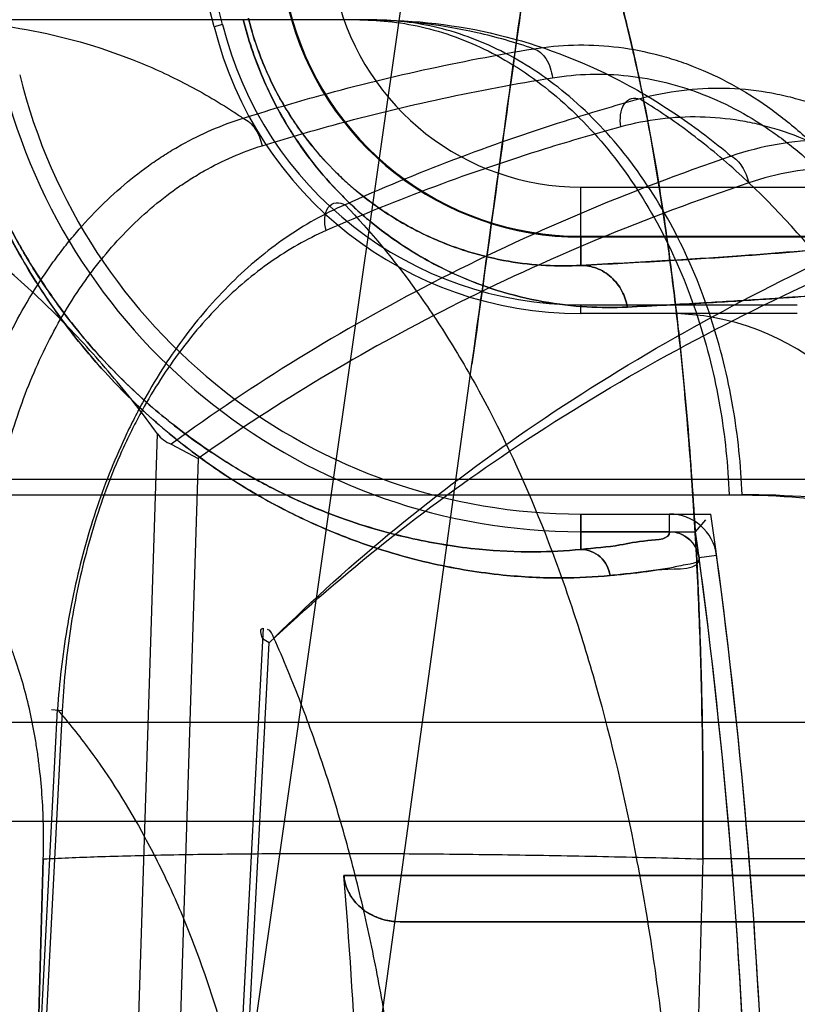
# Model space of a CAD drawing. Header units: millimetres. Extents: x 0 to 297, y 0 to 210.
# Tile 211 of 256: x 56.6211 to 56.691, y 161.2522 to 161.3406. Entities that reach past the tile are written whole.
import ezdxf

# ---------------------------------------------------------------- set-up
doc = ezdxf.new("R2010")
doc.units = ezdxf.units.MM
doc.header["$LTSCALE"] = 16.335
doc.layers.get('0').update_dxf_attribs({"linetype": 'CONTINUOUS'})
for name, color, linetype in [('AXES_REF', 7, 'CONTINUOUS'), ('INTFCLR_1', 7, 'CONTINUOUS'), ('INTFCLR_144815', 7, 'CONTINUOUS'), ('INTFCLR_72935', 7, 'CONTINUOUS')]:
    doc.layers.add(name, color=color, linetype=linetype)

msp = doc.modelspace()

# ---------------------------------------------------------------- linework, layer by layer
at = {"color": 7, "linetype": 'Continuous'}
for radius in [8.7262453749, 8.7255, 8.6696226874]:
    msp.add_circle((57.5376079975, 154.4105885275), radius, dxfattribs=at)
msp.add_arc((57.5376079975, 154.4105885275), 8.64, 278.2771290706, 261.7228709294, dxfattribs=at)
at = {"layer": 'AXES_REF', "color": 9, "linetype": 'Continuous'}
msp.add_circle((57.5376079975, 154.4105885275), 7.9600610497, dxfattribs=at)
at = {"layer": 'INTFCLR_1', "color": 9, "linetype": 'Continuous'}
for p, q in [((56.6715320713, 161.3185468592), (56.6715320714, 161.3255784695)), ((56.6715320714, 161.3255784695), (56.6990528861, 161.3255784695)), ((56.70026268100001, 161.3210805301), (56.6715320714, 161.3210791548)), ((56.6715320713, 161.293034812), (56.6715320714, 161.2962104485)), ((56.67949475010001, 161.2946235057), (56.6794948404, 161.2962104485)), ((56.6837439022, 161.2924921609), (56.6821709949, 161.2922815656)), ((56.65023934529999, 161.2637564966), (56.711808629, 161.2637564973)), ((56.8548563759, 161.2595885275), (56.6553002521, 161.2595885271))]:
    msp.add_line(p, q, dxfattribs=at)
at = {"layer": 'INTFCLR_1', "color": 6, "linetype": 'Continuous'}
for p, q in [((56.6794955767, 161.3142104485), (56.6715320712, 161.3142104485)), ((56.6715320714, 161.2962104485), (56.679494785, 161.2962104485)), ((56.679494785, 161.2946235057), (56.6715320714, 161.2946235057))]:
    msp.add_line(p, q, dxfattribs=at)
at = {"layer": 'INTFCLR_1', "color": 9, "linetype": 'Continuous'}
for centre, radius, start, end in [((56.1693563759, 161.2235885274), 0.5439220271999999, 4.2349584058, 43.6101417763), ((56.6715320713, 161.3481563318), 0.0225778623, 193.931376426, 269.9999999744), ((56.6715320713, 161.3481563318), 0.0270771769, 193.9313763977, 269.9999999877)]:
    msp.add_arc(centre, radius, start, end, dxfattribs=at)
at = {"layer": 'INTFCLR_1', "color": 6, "linetype": 'Continuous'}
for centre, radius, start, end in [((56.1693563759, 161.2235885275), 0.5394259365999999, 10.8985890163, 42.7086480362), ((56.1693563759, 161.2235885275), 0.4834490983, 13.9313763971, 41.1654492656), ((56.6715320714, 161.3481563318), 0.0339458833, 193.9313761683, 269.9999997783), ((56.6715320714, 161.3481563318), 0.0535328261, 193.9313763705, 270.0000000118), ((56.6715320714, 161.3481563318), 0.0519458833, 193.9313779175, 269.9999996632), ((56.6794945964, 161.2919232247), 0.0222872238, 7.6288236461, 89.9974799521), ((56.6794945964, 161.2919232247), 0.0042872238, 7.625926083, 89.99748966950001), ((56.6794945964, 161.2919232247), 0.0027002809, 7.6259335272, 89.996739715), ((56.1693563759, 161.2235885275), 0.5173949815, 356.0073324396, 7.6295171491), ((56.1693563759, 161.2235885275), 0.5189819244, 356.0148208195, 7.6295115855), ((56.1693563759, 161.2235885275), 0.4825576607, 0.5335911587, 4.7748100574)]:
    msp.add_arc(centre, radius, start, end, dxfattribs=at)
at = {"layer": 'INTFCLR_1', "color": 9, "linetype": 'Continuous'}
for points, knots in [([(56.6757176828, 161.3148015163), (56.67450661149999, 161.3147407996), (56.6719811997, 161.314752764), (56.6680517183, 161.315218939), (56.6646322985, 161.3160578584), (56.6617761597, 161.3170641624), (56.6595046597, 161.318050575), (56.6571629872, 161.3192848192), (56.6547601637, 161.3208103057), (56.6523089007, 161.3226834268), (56.6498218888, 161.3249847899), (56.64780305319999, 161.3272857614), (56.6462148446, 161.3294414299), (56.64501413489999, 161.3313054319), (56.6438730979, 161.3333673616), (56.6428267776, 161.3356219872), (56.6419099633, 161.3380567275), (56.64141631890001, 161.3397563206), (56.6411990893, 161.3406320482)], [0, 0, 0, 0, 0.0779033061, 0.1618667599, 0.253680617, 0.3034199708, 0.3562896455, 0.4126322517, 0.4733102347, 0.5389302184, 0.6105590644, 0.6906636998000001, 0.7351564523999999, 0.7824908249, 0.8330084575, 0.8864378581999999, 0.9420335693, 1, 1, 1, 1]), ([(56.6715320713, 161.318546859), (56.67048917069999, 161.3184866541), (56.6683128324, 161.318481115), (56.66492254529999, 161.3188605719), (56.6619679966, 161.3195667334), (56.659498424, 161.3204222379), (56.6575321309, 161.3212642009), (56.6555052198, 161.3223209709), (56.6534231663, 161.3236305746), (56.65129868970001, 161.3252418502), (56.649141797, 161.3272252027), (56.6473912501, 161.3292103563), (56.64601377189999, 161.3310715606), (56.6449726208, 161.332681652), (56.6439828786, 161.3344641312), (56.64307568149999, 161.3364137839), (56.6422811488, 161.3385198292), (56.64185365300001, 161.3399901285), (56.641665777, 161.3407478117)], [0, 0, 0, 0, 0.0776846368, 0.1614602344, 0.2531489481, 0.3029013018, 0.3556901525, 0.4120655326, 0.4727178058, 0.5383906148, 0.6100777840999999, 0.6902787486, 0.7347779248, 0.7821808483, 0.8327613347, 0.8862761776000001, 0.9419483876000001, 1, 1, 1, 1]), ([(56.6741663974, 161.2906853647), (56.672724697, 161.2905446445), (56.6695087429, 161.2903924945), (56.6641800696, 161.2906626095), (56.6578478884, 161.2916932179), (56.6519904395, 161.2934332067), (56.6475902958, 161.2952696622), (56.6448310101, 161.2966191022), (56.64183365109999, 161.2982472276), (56.6379148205, 161.3007409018), (56.6340373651, 161.3037902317), (56.6308588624, 161.3067384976), (56.6283622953, 161.3093506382), (56.6258565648, 161.3123367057), (56.6233714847, 161.3157550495), (56.6209640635, 161.3196553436), (56.6187142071, 161.3240722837), (56.6167466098, 161.3289539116), (56.6157117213, 161.332417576), (56.6152695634, 161.3342000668)], [0, 0, 0, 0, 0.0546088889, 0.1211683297, 0.2007950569, 0.2959181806, 0.3507413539, 0.380380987, 0.4116808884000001, 0.4792976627, 0.5552209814, 0.5972744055, 0.6426583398, 0.6913478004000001, 0.7441210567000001, 0.8018425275, 0.8639600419, 0.9307654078, 1, 1, 1, 1]), ([(56.6715320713, 161.2930348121), (56.67016466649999, 161.2928964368), (56.6671142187, 161.2927370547), (56.662056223, 161.2929775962), (56.6560428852, 161.293939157), (56.6504774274, 161.2955789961), (56.64629490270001, 161.2973151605), (56.64367228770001, 161.2985924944), (56.6408226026, 161.3001340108), (56.6370977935, 161.3024969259), (56.6334104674, 161.3053890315), (56.6303882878, 161.3081864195), (56.6280137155, 161.3106659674), (56.6256307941, 161.3135009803), (56.62326702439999, 161.3167475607), (56.6209774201, 161.3204523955), (56.61883763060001, 161.3246488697), (56.6169667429, 161.329287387), (56.6159828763, 161.3325788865), (56.6155627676, 161.3342727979)], [0, 0, 0, 0, 0.054551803, 0.1210381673, 0.2006278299, 0.2957140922, 0.3505402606, 0.3802099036, 0.4114671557, 0.4791025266, 0.5550208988, 0.5971000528, 0.6424803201, 0.6911977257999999, 0.7439878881, 0.8017400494, 0.8638847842, 0.9307288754, 1, 1, 1, 1]), ([(56.6715320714, 161.3185468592), (56.674062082, 161.3186737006), (56.67875475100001, 161.3189250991), (56.68523633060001, 161.3193349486), (56.6906007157, 161.3197482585), (56.69484012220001, 161.3201566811), (56.69793957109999, 161.3205672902), (56.6996264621, 161.3208816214), (56.70026268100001, 161.3210805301)], [0, 0, 0, 0, 0.2632404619, 0.488345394, 0.6748526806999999, 0.8223794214, 0.9307304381, 1, 1, 1, 1]), ([(56.6715320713, 161.318546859), (56.6720102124, 161.3185439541), (56.6730119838, 161.3183559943), (56.6743364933, 161.3175405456), (56.6753025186, 161.3162933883), (56.6756353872, 161.3152973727), (56.6757176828, 161.3148015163)], [0, 0, 0, 0, 0.236248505, 0.4913452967, 0.7516516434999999, 1, 1, 1, 1]), ([(56.70510801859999, 161.3175105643), (56.7042289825, 161.317120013), (56.7025455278, 161.3168934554), (56.7001453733, 161.3165414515), (56.6978312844, 161.3162939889), (56.69513738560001, 161.3160383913), (56.6918210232, 161.3157696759), (56.6875629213, 161.3154689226), (56.6820936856, 161.3151338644), (56.6780112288, 161.3149165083), (56.6757176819, 161.3148015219)], [0, 0, 0, 0, 0.0976424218, 0.1690009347, 0.2472990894, 0.3335584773, 0.4437851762, 0.5850020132, 0.7668876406, 1, 1, 1, 1]), ([(56.6715320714, 161.293034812), (56.67270718, 161.2931495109), (56.6748870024, 161.2933187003), (56.677042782, 161.2938729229), (56.6795911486, 161.2939314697), (56.679494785, 161.2946235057)], [0, 0, 0, 0, 0.4333569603, 0.7435471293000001, 1, 1, 1, 1]), ([(56.6715320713, 161.2930348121), (56.6721571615, 161.2930328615), (56.67345409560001, 161.2925416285), (56.6740838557, 161.2913115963), (56.6741663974, 161.2906853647)], [0, 0, 0, 0, 0.4973921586, 1, 1, 1, 1]), ([(56.6821709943, 161.2922815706), (56.6822326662, 161.2918211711), (56.68073302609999, 161.2916427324), (56.679498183, 161.2913154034), (56.6777688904, 161.2910888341), (56.6760073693, 161.2908705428), (56.67477929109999, 161.2907451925), (56.6741663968, 161.2906853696)], [0, 0, 0, 0, 0.1692720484, 0.3441949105, 0.5522383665, 0.7755946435, 1, 1, 1, 1])]:
    msp.add_open_spline(points, degree=3, knots=knots, dxfattribs=at)
at = {"layer": 'INTFCLR_1', "color": 6, "linetype": 'Continuous'}
msp.add_open_spline([(56.6553002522, 161.2595885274), (56.65470628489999, 161.2595885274), (56.6535366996, 161.2597708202), (56.6520175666, 161.2605482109), (56.6507447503, 161.2618437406), (56.6502980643, 161.2630535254), (56.65023934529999, 161.2637564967)], degree=3, knots=[0, 0, 0, 0, 0.2492807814, 0.4872369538, 0.7039441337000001, 1, 1, 1, 1], dxfattribs=at)
at = {"layer": 'INTFCLR_144815', "color": 9, "linetype": 'Continuous'}
for p, q in [((56.5741935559, 160.7740740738), (56.73740383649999, 161.9152143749)), ((56.6528387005, 161.3405885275), (55.5902028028, 161.3405885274)), ((56.5799376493, 160.7167535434), (56.6617574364, 161.3096670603)), ((56.6304163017, 161.2075519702), (56.6334836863, 161.3034266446)), ((56.63715944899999, 161.3011941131), (56.6341051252, 161.2055885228)), ((55.4907648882, 161.2993567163), (56.7643059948, 161.2993567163)), ((55.5504987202, 161.2979436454), (56.6860337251, 161.2979436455)), ((56.6429893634, 161.2859637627), (56.6388786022, 161.2075519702)), ((56.63939505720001, 161.2055885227), (56.64354289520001, 161.2846398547)), ((56.62084757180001, 161.2075519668), (56.6245076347, 161.2786410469)), ((56.624928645, 161.2785468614), (56.6239653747, 161.2786344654)), ((56.624928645, 161.2785468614), (56.621168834, 161.2055885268)), ((56.4888147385, 161.2775099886), (56.9555024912, 161.2775099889)), ((56.94650283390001, 161.2685885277), (56.4347749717, 161.2685885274)), ((56.6824945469, 161.2652408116), (56.68166402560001, 161.2351472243)), ((56.7324505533, 161.2652408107), (56.6824945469, 161.2652408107))]:
    msp.add_line(p, q, dxfattribs=at)
at = {"layer": 'INTFCLR_144815', "color": 6, "linetype": 'Continuous'}
for p, q in [((56.63473941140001, 161.302489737), (56.63715944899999, 161.3011941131)), ((56.6223508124, 161.2351472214), (56.6232356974, 161.2652414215)), ((56.6232356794, 161.2652408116), (56.6223508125, 161.235147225))]:
    msp.add_line(p, q, dxfattribs=at)
at = {"layer": 'INTFCLR_144815', "color": 9, "linetype": 'Continuous'}
msp.add_arc((56.6591137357, 161.2955885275), 0.07200000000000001, 89.99999998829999, 176.9999999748, dxfattribs=at)
at = {"layer": 'INTFCLR_144815', "color": 6, "linetype": 'Continuous'}
msp.add_arc((56.6356055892, 161.3049606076), 0.0026182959, 215.8635545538, 250.6818196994, dxfattribs=at)
at = {"layer": 'INTFCLR_144815', "color": 7, "linetype": 'Continuous'}
for points, knots in [([(56.6617574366, 161.3096670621), (56.6634653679, 161.3220437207), (56.6668275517, 161.3464414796), (56.671765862, 161.3823812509), (56.6765036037, 161.4169675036), (56.68108568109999, 161.4505257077), (56.6855564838, 161.4833835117), (56.6899364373, 161.5156985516), (56.694157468, 161.5469744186), (56.6981722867, 161.5768616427), (56.7020000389, 161.6055020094), (56.7056757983, 161.6331622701), (56.7092021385, 161.6598712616), (56.7125101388, 161.685112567), (56.7155448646, 161.7084605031), (56.7182365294, 161.7293574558), (56.72061760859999, 161.7480229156), (56.7226839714, 161.7643877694), (56.72450591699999, 161.7789755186), (56.7261065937, 161.7919388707), (56.727519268, 161.8035209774), (56.7287481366, 161.8137273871), (56.7298413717, 161.8229268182), (56.7308132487, 161.8312203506), (56.73168410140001, 161.8387668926), (56.7324313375, 161.845343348), (56.7331045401, 161.8513629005), (56.7337145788, 161.8569135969), (56.73426234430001, 161.8619942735), (56.7347384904, 161.8664978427), (56.7351673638, 161.8706379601), (56.7355548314, 161.8744638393), (56.7358979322, 161.8779358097), (56.7362015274, 161.881086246), (56.7364727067, 161.8839781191), (56.73671507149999, 161.8866425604), (56.7369321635, 161.8891062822), (56.73712509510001, 161.8913743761), (56.7372963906, 161.8934703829), (56.7374398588, 161.895300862), (56.7375635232, 161.8969488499), (56.7376762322, 161.8985238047), (56.7377783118, 161.9000341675), (56.73786706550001, 161.9014392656), (56.7379392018, 161.9026683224), (56.7380124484, 161.9040203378), (56.7380856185, 161.9055505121), (56.73815216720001, 161.9073180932), (56.7381910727, 161.90893803), (56.7382005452, 161.9104428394), (56.738180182, 161.9117210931), (56.7381163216, 161.9130415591), (56.737988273, 161.9140373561), (56.737779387, 161.9152419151), (56.73740383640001, 161.9152143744)], [0, 0, 0, 0, 0.0613827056, 0.1209989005, 0.1782309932, 0.2328916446, 0.2873999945, 0.3411487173, 0.3931069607, 0.4424512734, 0.4893034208, 0.5350680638, 0.5795406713, 0.6216633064, 0.6601388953, 0.6952138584, 0.7251780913, 0.7525853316, 0.7762526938, 0.7974044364, 0.8167578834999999, 0.8335772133, 0.8479106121, 0.8622726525, 0.8746020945, 0.8852327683, 0.8947906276, 0.9043604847, 0.9126674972, 0.9198966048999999, 0.9266098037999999, 0.9331167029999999, 0.9387892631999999, 0.9437506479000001, 0.9486664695, 0.9530593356, 0.9568950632, 0.9608176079, 0.9642426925, 0.9672270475, 0.9698383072, 0.9723619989, 0.9749845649, 0.9772756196, 0.9792789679, 0.981033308, 0.9839277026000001, 0.9868057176, 0.9897212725, 0.9918956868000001, 0.9941773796, 0.9960744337, 0.9981499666, 1, 1, 1, 1]), ([(56.70290713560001, 161.612275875), (56.70281712, 161.6115997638), (56.70263090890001, 161.6102017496), (56.7023747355, 161.6082791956), (56.7021182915, 161.606355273), (56.7018833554, 161.6045932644), (56.7016339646, 161.6027234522), (56.7013726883, 161.6007651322), (56.70107502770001, 161.5985349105), (56.7007505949, 161.5961050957), (56.7003966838, 161.5934556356), (56.70000054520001, 161.5904914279), (56.6995661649, 161.5872428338), (56.6990869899, 161.5836612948), (56.69855536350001, 161.5796901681), (56.6979604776, 161.5752497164), (56.6972921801, 161.5702652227), (56.6965573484, 161.5647892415), (56.6957311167, 161.5586381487), (56.694810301, 161.5517902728), (56.6937757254, 161.5441055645), (56.69261599, 161.535503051), (56.69132140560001, 161.5259133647), (56.6898762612, 161.5152232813), (56.6882488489, 161.5032034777), (56.6864247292, 161.4897533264), (56.6843959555, 161.4748208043), (56.68214566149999, 161.4582876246), (56.6796427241, 161.4399312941), (56.6768408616, 161.4194228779), (56.6736991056, 161.3964744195), (56.6701494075, 161.3706026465), (56.6661262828, 161.3413501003), (56.6632731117, 161.3206469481), (56.6617574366, 161.3096670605)], [0, 0, 0, 0, 0.0067002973, 0.0138545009, 0.0190528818, 0.0257668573, 0.0313165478, 0.0375834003, 0.0451746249, 0.0534191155, 0.0616642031, 0.0714324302, 0.08279650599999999, 0.09386036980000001, 0.1069287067, 0.1221543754, 0.1378702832, 0.1563313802, 0.176429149, 0.1988374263, 0.2242060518, 0.2525999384, 0.2841075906, 0.3192636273, 0.3585678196, 0.4032599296, 0.4525990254, 0.5066031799, 0.5671689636, 0.6345886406, 0.7099364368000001, 0.7947030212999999, 0.8911176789, 1, 1, 1, 1])]:
    msp.add_open_spline(points, degree=3, knots=knots, dxfattribs=at)
at = {"layer": 'INTFCLR_144815', "color": 6, "linetype": 'Continuous'}
for points, knots in [([(56.6591125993, 161.3675234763), (56.6580608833, 161.3675100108), (56.655958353, 161.3674317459), (56.652677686, 161.3671531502), (56.6491211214, 161.3666687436), (56.6451306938, 161.3658904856), (56.6407277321, 161.3647324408), (56.6360280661, 161.3631341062), (56.6312314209, 161.3610875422), (56.6265035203, 161.3586269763), (56.6219168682, 161.3557820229), (56.61750541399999, 161.3525573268), (56.6132533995, 161.3489298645), (56.6092620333, 161.34497012), (56.6054711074, 161.3406008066), (56.6019800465, 161.3359198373), (56.5987854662, 161.3308942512), (56.5959687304, 161.3256604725), (56.5935144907, 161.320216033), (56.5914308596, 161.3145785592), (56.5897518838, 161.3088925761), (56.5884920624, 161.303375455), (56.5876227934, 161.298280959), (56.5872235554, 161.2950531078), (56.58706647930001, 161.2935379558)], [0, 0, 0, 0, 0.0278776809, 0.0557399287, 0.08723556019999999, 0.1229672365, 0.1634315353, 0.2078104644, 0.2544177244, 0.301516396, 0.3489413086, 0.3973369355, 0.4462084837, 0.4969436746, 0.5462080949, 0.5993974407, 0.6515652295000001, 0.7039026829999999, 0.756797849, 0.809722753, 0.8630778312, 0.9138226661, 0.9596261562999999, 1, 1, 1, 1]), ([(56.6334836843, 161.3034266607), (56.6321720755, 161.305239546), (56.6294251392, 161.3087576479), (56.6249184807, 161.3136937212), (56.61999522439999, 161.3182907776), (56.6146071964, 161.3225468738), (56.6087049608, 161.3264441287), (56.604503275, 161.3287288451), (56.60232630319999, 161.3297981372)], [0, 0, 0, 0, 0.1628298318, 0.3244460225, 0.485909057, 0.652460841, 0.8235038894, 1, 1, 1, 1]), ([(56.64354289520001, 161.2846398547), (56.64333406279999, 161.2847674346), (56.642826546, 161.2848922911), (56.6426928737, 161.28596916), (56.6429893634, 161.2859637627)], [0, 0, 0, 0, 0.4521306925, 1, 1, 1, 1]), ([(56.6564630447, 161.2126538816), (56.656531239, 161.2150095), (56.6565901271, 161.2197110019), (56.6564423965, 161.2267391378), (56.656056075, 161.233705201), (56.6554295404, 161.2405872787), (56.6545612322, 161.2473661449), (56.6534479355, 161.254028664), (56.6520867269, 161.260553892), (56.6504718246, 161.2669327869), (56.6485963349, 161.2731523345), (56.64645035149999, 161.2792037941), (56.644825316, 161.2831364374), (56.64396525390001, 161.2850665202)], [0, 0, 0, 0, 0.09544020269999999, 0.1903798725, 0.2846433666, 0.3779344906, 0.4701898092, 0.5613594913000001, 0.6514315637, 0.7400675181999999, 0.8277651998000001, 0.9144240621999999, 1, 1, 1, 1])]:
    msp.add_open_spline(points, degree=3, knots=knots, dxfattribs=at)
at = {"layer": 'INTFCLR_144815', "color": 9, "linetype": 'Continuous'}
for points, knots in [([(56.6018418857, 161.2993567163), (56.6020158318, 161.3035968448), (56.6029702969, 161.3122297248), (56.6062906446, 161.3249514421), (56.611631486, 161.3370993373), (56.6188761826, 161.3479195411), (56.62768627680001, 161.3567414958), (56.6375425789, 161.3630935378), (56.6478145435, 161.3667887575), (56.654781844, 161.3675885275), (56.658124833, 161.3675885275)], [0, 0, 0, 0, 0.1308834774, 0.2668605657, 0.4040067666, 0.5382363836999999, 0.666176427, 0.7858622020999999, 0.8968959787, 1, 1, 1, 1]), ([(56.658124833, 161.3675885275), (56.6597625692, 161.3675885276), (56.6635426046, 161.3661844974), (56.6664760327, 161.3627128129), (56.66838365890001, 161.3597561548), (56.6698498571, 161.3571293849), (56.67159825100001, 161.3532982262), (56.6735104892, 161.3480146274), (56.67495403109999, 161.3430452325), (56.6760543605, 161.3386247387), (56.6771632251, 161.3336451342), (56.6784228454, 161.3268964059), (56.6794707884, 161.3197813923), (56.6802152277, 161.3136761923), (56.6809092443, 161.3070987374), (56.6816133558, 161.2985150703), (56.6820906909, 161.2897017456), (56.6823454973, 161.2823886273), (56.6825123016, 161.2748079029), (56.6825297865, 161.2690768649), (56.6824945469, 161.2652408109)], [0, 0, 0, 0, 0.0447683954, 0.1032005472, 0.1213211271, 0.1410891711, 0.1853432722, 0.2362765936, 0.2945595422, 0.3267150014, 0.3607913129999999, 0.4340002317, 0.5143214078, 0.5573399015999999, 0.6021191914, 0.6951105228, 0.7927308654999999, 0.8433596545, 0.8951349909, 1, 1, 1, 1]), ([(56.6824945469, 161.2652408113), (56.6825447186, 161.2707076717), (56.68247833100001, 161.2788351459), (56.6821413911, 161.2882658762), (56.6818778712, 161.29352536), (56.6814289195, 161.3010117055), (56.68071832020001, 161.3094473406), (56.6797392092, 161.3176506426), (56.6791313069, 161.3220400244), (56.6782260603, 161.3280021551), (56.677017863, 161.3345588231), (56.6755285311, 161.3407981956), (56.6746640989, 161.3440022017), (56.6734469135, 161.3481638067), (56.6715565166, 161.353597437), (56.6689720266, 161.3589280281), (56.6667544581, 161.3622432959), (56.6647372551, 161.3646448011), (56.6625127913, 161.366453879), (56.6603476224, 161.3673005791), (56.6594348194, 161.3674810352), (56.6591126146, 161.3675235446)], [0, 0, 0, 0, 0.1506996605, 0.2239767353, 0.2601115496, 0.2958554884, 0.4307081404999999, 0.4933728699, 0.5235648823, 0.5528510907, 0.6596044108, 0.7071994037, 0.7296342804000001, 0.7510727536, 0.8267184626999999, 0.8879818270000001, 0.9137337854, 0.9364231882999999, 0.9744262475, 0.9910414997, 1, 1, 1, 1]), ([(56.61184439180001, 161.3405885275), (56.6151531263, 161.3405885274), (56.6217708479, 161.34003565), (56.62979970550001, 161.3377754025), (56.6351238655, 161.3353622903), (56.6381249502, 161.3337185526), (56.6398960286, 161.3326279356), (56.6409107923, 161.3319533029), (56.6411943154, 161.3317608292)], [0, 0, 0, 0, 0.3192726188, 0.6368806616, 0.7993954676, 0.8824224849, 0.9669332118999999, 1, 1, 1, 1]), ([(56.6516913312, 161.3405885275), (56.6526606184, 161.3405885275), (56.65463807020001, 161.3404704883), (56.6586923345, 161.3397365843), (56.6638570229, 161.3377623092), (56.6696647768, 161.3337793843), (56.6748497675, 161.3282605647), (56.6791085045, 161.3215016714), (56.6822475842, 161.3139183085), (56.684199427, 161.3059774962), (56.6847603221, 161.300592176), (56.68486278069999, 161.2979436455)], [0, 0, 0, 0, 0.0489996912, 0.09985824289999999, 0.2078673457, 0.3255494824, 0.4528998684, 0.5879993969, 0.7272116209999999, 0.8660105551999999, 1, 1, 1, 1]), ([(56.6672808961, 161.3379980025), (56.6656220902, 161.3385705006), (56.660530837, 161.3400183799), (56.6552207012, 161.3405885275), (56.6516913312, 161.3405885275)], [0, 0, 0, 0, 0.3320886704, 1, 1, 1, 1]), ([(56.68603372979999, 161.2979436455), (56.68593119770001, 161.3005921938), (56.6853698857, 161.3059776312), (56.6834165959, 161.3139185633), (56.6802751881, 161.3215020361), (56.6760132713, 161.3282609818), (56.67082455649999, 161.3337797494), (56.6650124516, 161.3377625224), (56.65984498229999, 161.3397366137), (56.6562606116, 161.3403848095), (56.6542902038, 161.3405598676), (56.65331955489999, 161.3405885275), (56.6528387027, 161.3405885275)], [0, 0, 0, 0, 0.1339492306, 0.2727111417, 0.4118952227, 0.5469808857, 0.6743350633, 0.7920383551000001, 0.9000813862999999, 0.9509592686, 0.9756993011, 1, 1, 1, 1]), ([(56.6528387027, 161.3405885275), (56.6566155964, 161.3405885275), (56.6642924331, 161.3397061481), (56.6724719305, 161.3365979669), (56.6776348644, 161.3337115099), (56.6810665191, 161.33152199), (56.6835026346, 161.3296651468), (56.6850481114, 161.3283619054)], [0, 0, 0, 0, 0.3224796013, 0.6526157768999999, 0.7390842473, 0.8273898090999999, 1, 1, 1, 1]), ([(56.6411943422, 161.3317607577), (56.6433118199, 161.3324323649), (56.6518872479, 161.3349798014), (56.6606470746, 161.3369032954), (56.6672808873, 161.3379978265)], [0, 0, 0, 0, 0.2483454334, 1, 1, 1, 1]), ([(56.6672808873, 161.3379978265), (56.66774189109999, 161.3378894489), (56.668370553, 161.3372791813), (56.6688150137, 161.3363006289), (56.66894709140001, 161.3356981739), (56.66897979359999, 161.3353967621)], [0, 0, 0, 0, 0.4376106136, 0.7198416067, 1, 1, 1, 1]), ([(56.6672808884, 161.3379978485), (56.66966039, 161.3383829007), (56.6733443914, 161.3384770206), (56.6775324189, 161.3377252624), (56.6798975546, 161.3370567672), (56.6834499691, 161.3357976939), (56.6868319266, 161.3339434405), (56.6899137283, 161.3316303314), (56.6919594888, 161.3299076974), (56.6943746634, 161.3275091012), (56.696556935, 161.3248419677), (56.6981766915, 161.3225419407), (56.7005122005, 161.3188644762), (56.7024320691, 161.314874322), (56.7039319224, 161.3106968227), (56.7048396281, 161.3077910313), (56.7061261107, 161.3025606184), (56.7066868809, 161.2979487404), (56.706823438, 161.2948618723)], [0, 0, 0, 0, 0.1098685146, 0.1653265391, 0.1935295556, 0.2218009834, 0.3370645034, 0.3670847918, 0.397439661, 0.4588941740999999, 0.5219269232, 0.5542432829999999, 0.5870709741, 0.7204576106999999, 0.7546908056, 0.7893863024, 0.8591629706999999, 1, 1, 1, 1]), ([(56.6428932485, 161.3292844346), (56.6450111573, 161.3299427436), (56.6535910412, 161.3324404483), (56.66234858, 161.3343245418), (56.66897979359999, 161.3353967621)], [0, 0, 0, 0, 0.2482161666, 1, 1, 1, 1]), ([(56.66897979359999, 161.3353967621), (56.6712190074, 161.3357587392), (56.6746869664, 161.3358455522), (56.67862990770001, 161.335137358), (56.6808585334, 161.3345073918), (56.6842091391, 161.3333215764), (56.6873998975, 161.3315747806), (56.6903113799, 161.3293979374), (56.6922455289, 161.3277758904), (56.6945304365, 161.3255171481), (56.6965985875, 161.3230063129), (56.69813503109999, 161.3208404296), (56.7003526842, 161.3173775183), (56.7021832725, 161.3136206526), (56.7036200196, 161.309685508), (56.7044925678, 161.3069488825), (56.70573647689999, 161.3020230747), (56.7062966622, 161.2976776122), (56.7064478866, 161.2947676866)], [0, 0, 0, 0, 0.1096189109, 0.1650089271, 0.1931906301, 0.2214485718, 0.3367240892, 0.3667609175, 0.3971372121, 0.4586431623, 0.5217283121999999, 0.5540726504, 0.5869294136, 0.7204219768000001, 0.7546742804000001, 0.7893855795, 0.8591827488, 1, 1, 1, 1]), ([(56.718014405, 161.2904578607), (56.7179502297, 161.2936902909), (56.7174774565, 161.2985226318), (56.7162396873, 161.304013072), (56.7153431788, 161.3070601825), (56.71384535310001, 161.3114287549), (56.7118847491, 161.3155940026), (56.7094587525, 161.3194088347), (56.7077697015, 161.3217838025), (56.70548097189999, 161.3245181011), (56.7029343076, 161.3269411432), (56.7007724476, 161.3286537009), (56.6975043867, 161.3309287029), (56.6938994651, 161.3326680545), (56.6901380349, 161.3337179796), (56.68762429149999, 161.3342296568), (56.6831594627, 161.3346494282), (56.6792936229, 161.3341610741), (56.6768288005, 161.3334944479)], [0, 0, 0, 0, 0.1415064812, 0.2113104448, 0.2461202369, 0.280468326, 0.4134509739, 0.4460433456, 0.4782975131, 0.5409537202, 0.6017877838, 0.6317837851, 0.6615815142, 0.7760743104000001, 0.8042398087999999, 0.8324475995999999, 0.8882424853, 1, 1, 1, 1]), ([(56.67682879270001, 161.3334944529), (56.674552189, 161.3328640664), (56.6655562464, 161.3301932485), (56.6567571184, 161.3268556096), (56.6503475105, 161.3239897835)], [0, 0, 0, 0, 0.2517502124, 1, 1, 1, 1]), ([(56.6751298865, 161.3309834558), (56.67507478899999, 161.3313425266), (56.67505700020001, 161.3320551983), (56.67533587, 161.3330223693), (56.6760411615, 161.3336338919), (56.6766027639, 161.3335796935), (56.67682879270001, 161.3334944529)], [0, 0, 0, 0, 0.2980497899, 0.5782504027, 0.8018042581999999, 1, 1, 1, 1]), ([(56.7258579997, 161.2126538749), (56.7256194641, 161.2164185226), (56.7251638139, 161.2220401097), (56.7243589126, 161.2294710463), (56.72344379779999, 161.2366921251), (56.7220887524, 161.2454619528), (56.72011370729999, 161.2556619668), (56.7181755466, 161.2638869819), (56.7166622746, 161.269481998), (56.7157631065, 161.2725949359), (56.7144155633, 161.2770660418), (56.7122797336, 161.2834822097), (56.7091150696, 161.2915983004), (56.7062323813, 161.2979378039), (56.704087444, 161.3021317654), (56.7028460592, 161.3044213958), (56.7010161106, 161.3076687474), (56.69819159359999, 161.3122362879), (56.6929673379, 161.3194561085), (56.6879048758, 161.3249820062), (56.6832528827, 161.3289700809), (56.6804127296, 161.3311768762), (56.6782406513, 161.3326379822), (56.67682885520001, 161.3334944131)], [0, 0, 0, 0, 0.0839822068, 0.1255314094, 0.166399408, 0.2460266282, 0.3230456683, 0.3976498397, 0.43409919, 0.4520761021, 0.4697861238, 0.5380636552, 0.6025619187, 0.6636457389, 0.6930137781, 0.7074212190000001, 0.7216279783, 0.7760004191, 0.8268564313, 0.9199491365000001, 0.9418203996, 0.9632373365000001, 1, 1, 1, 1]), ([(56.6141694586, 161.2879979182), (56.61427895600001, 161.2904721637), (56.6147639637, 161.2953823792), (56.6160596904, 161.3014004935), (56.6175160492, 161.3060407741), (56.6192223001, 161.3104682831), (56.6213287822, 161.3146547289), (56.6235342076, 161.3180435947), (56.6248819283, 161.3198709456), (56.6269354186, 161.3224345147), (56.6295906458, 161.3251429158), (56.63254974, 161.3274275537), (56.634294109, 161.3285830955), (56.6369215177, 161.3301430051), (56.6392679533, 161.3311649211), (56.6411943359, 161.3317607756)], [0, 0, 0, 0, 0.136064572, 0.2704402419, 0.3373865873, 0.4030840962, 0.530994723, 0.593873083, 0.625029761, 0.6556978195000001, 0.774325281, 0.8321207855, 0.8608246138, 0.8892201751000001, 1, 1, 1, 1]), ([(56.6411943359, 161.3317607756), (56.6416278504, 161.3315843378), (56.64219741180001, 161.3310110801), (56.6426752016, 161.3301011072), (56.6428392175, 161.3295571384), (56.6428932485, 161.3292844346)], [0, 0, 0, 0, 0.4541483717, 0.7302487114, 1, 1, 1, 1]), ([(56.7141986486, 161.2903636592), (56.7141068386, 161.2934196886), (56.7136177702, 161.2979848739), (56.7124074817, 161.3031683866), (56.7115389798, 161.306044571), (56.710096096, 161.3101679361), (56.708220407, 161.3140970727), (56.7059120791, 161.3176966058), (56.7043071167, 161.3199367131), (56.70213571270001, 161.3225148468), (56.6997246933, 161.3248005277), (56.697679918, 161.3264157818), (56.6945930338, 161.3285591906), (56.6911929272, 161.3302005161), (56.68764620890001, 161.3311912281), (56.6852794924, 161.3316740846), (56.6810808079, 161.3320707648), (56.6774456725, 161.3316117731), (56.6751298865, 161.3309834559)], [0, 0, 0, 0, 0.1417199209, 0.211646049, 0.2465180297, 0.2809284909, 0.4141483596, 0.4467938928, 0.4790964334, 0.5418307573, 0.6027188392, 0.6327299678, 0.6625316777, 0.7769212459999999, 0.8050295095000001, 0.8331654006, 0.8887756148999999, 1, 1, 1, 1]), ([(56.6751298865, 161.3309834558), (56.6728537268, 161.3303657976), (56.66386387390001, 161.3277502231), (56.6550633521, 161.3244796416), (56.6486486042, 161.3216688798)], [0, 0, 0, 0, 0.2519199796, 1, 1, 1, 1]), ([(56.6179383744, 161.2879037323), (56.6180079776, 161.2902475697), (56.6183983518, 161.2948964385), (56.6195457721, 161.3005991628), (56.6208638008, 161.304992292), (56.6224200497, 161.3091776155), (56.6243593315, 161.3131346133), (56.62640191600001, 161.3163379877), (56.6276527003, 161.3180639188), (56.6295594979, 161.3204842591), (56.6320336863, 161.323040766), (56.6347977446, 161.3251972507), (56.6364287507, 161.3262874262), (56.6388874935, 161.3277597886), (56.6410868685, 161.328723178), (56.6428932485, 161.3292844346)], [0, 0, 0, 0, 0.1369216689, 0.2717695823, 0.338828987, 0.4045662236, 0.532378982, 0.5951349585, 0.6262153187, 0.6568011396, 0.775053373, 0.8326460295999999, 0.861249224, 0.8895477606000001, 1, 1, 1, 1]), ([(56.7307741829, 161.2830826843), (56.73064270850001, 161.2865034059), (56.7300618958, 161.2916176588), (56.7286749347, 161.2974284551), (56.7276810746, 161.3006696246), (56.7260198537, 161.3053492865), (56.7235118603, 161.3105400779), (56.7198591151, 161.3158667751), (56.7167980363, 161.3194449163), (56.7134268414, 161.322573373), (56.7103693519, 161.3247821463), (56.7078021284, 161.3262746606), (56.7051967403, 161.327557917), (56.7018284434, 161.3288042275), (56.6983309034, 161.3295419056), (56.6955070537, 161.329807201), (56.6926860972, 161.3298577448), (56.68915455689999, 161.3295140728), (56.6864003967, 161.3288136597), (56.6850481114, 161.3283619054)], [0, 0, 0, 0, 0.1377789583, 0.206061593, 0.2402336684, 0.2741707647, 0.4059257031, 0.4705534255, 0.5337519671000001, 0.5950390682, 0.6552457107, 0.6851158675, 0.7144741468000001, 0.7720589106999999, 0.8291580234, 0.8577649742, 0.886116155, 0.9426164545, 1, 1, 1, 1]), ([(56.6850481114, 161.3283619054), (56.6758505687, 161.3252142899), (56.6583555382, 161.3178447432), (56.6421425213, 161.3079350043), (56.6347394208, 161.3024897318)], [0, 0, 0, 0, 0.514044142, 1, 1, 1, 1]), ([(56.6850481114, 161.3283619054), (56.6854459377, 161.3281568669), (56.6859574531, 161.3275955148), (56.6864089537, 161.3267251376), (56.6865756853, 161.3262118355), (56.68663487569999, 161.3259535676)], [0, 0, 0, 0, 0.4552778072, 0.7304648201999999, 1, 1, 1, 1]), ([(56.7301991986, 161.2829884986), (56.7300262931, 161.2862439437), (56.7294122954, 161.291105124), (56.72803477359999, 161.2966234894), (56.7270606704, 161.2996992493), (56.725442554, 161.3041367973), (56.7230264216, 161.3090557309), (56.7195329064, 161.3141035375), (56.7166148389, 161.3174911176), (56.7134117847, 161.3204538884), (56.7105118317, 161.3225459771), (56.7080798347, 161.3239592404), (56.7056161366, 161.3251747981), (56.7024349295, 161.3263561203), (56.6991335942, 161.3270558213), (56.69647118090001, 161.3273099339), (56.6938154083, 161.3273603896), (56.6904935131, 161.3270412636), (56.6879047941, 161.3263796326), (56.68663487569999, 161.3259535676)], [0, 0, 0, 0, 0.1383967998, 0.2069534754, 0.2412534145, 0.2753102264, 0.4074740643, 0.4722508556, 0.535550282, 0.5968850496, 0.6570763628, 0.6869117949, 0.7162142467, 0.7736285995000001, 0.8304669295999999, 0.8589069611, 0.8870712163, 0.9431353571, 1, 1, 1, 1]), ([(56.6866348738, 161.3259535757), (56.6774464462, 161.3228705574), (56.6602857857, 161.3157952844), (56.6443329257, 161.3062900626), (56.637159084, 161.3011943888)], [0, 0, 0, 0, 0.5241312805, 1, 1, 1, 1]), ([(56.65034751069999, 161.323989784), (56.6484836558, 161.3231829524), (56.6457836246, 161.3216601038), (56.6424798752, 161.3191489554), (56.6400987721, 161.3169864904), (56.6378604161, 161.3145861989), (56.6350595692, 161.3110770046), (56.6329239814, 161.3077048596), (56.6313185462, 161.3046482), (56.6302920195, 161.3025334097), (56.6286509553, 161.2987151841), (56.627146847, 161.2941639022), (56.6260056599, 161.289481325), (56.6250960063, 161.2847019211), (56.6246757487, 161.2810698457), (56.62450763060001, 161.2786410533)], [0, 0, 0, 0, 0.111371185, 0.1685828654, 0.2273923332, 0.2875095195, 0.3483614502, 0.4734187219, 0.5055197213, 0.537687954, 0.6022990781, 0.7333000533, 0.7998957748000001, 0.8664964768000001, 1, 1, 1, 1]), ([(56.6486486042, 161.3216688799), (56.6485562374, 161.3220310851), (56.64847071, 161.3227417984), (56.6486968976, 161.3237655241), (56.6495375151, 161.3242973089), (56.65010618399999, 161.3241168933), (56.65034751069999, 161.323989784)], [0, 0, 0, 0, 0.2971803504, 0.5669531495, 0.7831511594, 1, 1, 1, 1]), ([(56.65034751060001, 161.3239897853), (56.6526665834, 161.3215796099), (56.6559784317, 161.3175410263), (56.6594377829, 161.3123449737), (56.6614422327, 161.3089825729), (56.66452985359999, 161.3033921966), (56.6677036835, 161.2963700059), (56.6703873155, 161.288953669), (56.67185622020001, 161.2843742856), (56.6740340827, 161.2769834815), (56.676126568, 161.2679532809), (56.6777163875, 161.2586560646), (56.6785122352, 161.2530619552), (56.6795931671, 161.2443135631), (56.6806434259, 161.2308347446), (56.6807969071, 161.2187726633), (56.6806843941, 161.2126538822)], [0, 0, 0, 0, 0.0850352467, 0.1321993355, 0.1586374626, 0.184533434, 0.2945491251, 0.3540148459, 0.3850058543, 0.4168022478, 0.5498956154, 0.6203095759, 0.6565717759, 0.6935412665, 0.8444107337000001, 1, 1, 1, 1]), ([(56.6486486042, 161.3216688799), (56.6469048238, 161.3209048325), (56.6443804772, 161.3194632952), (56.6413017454, 161.3170831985), (56.6390862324, 161.3150336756), (56.63700655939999, 161.3127594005), (56.6344106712, 161.3094294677), (56.6324438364, 161.3062286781), (56.6309719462, 161.3033288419), (56.6300311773, 161.3013198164), (56.6285335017, 161.2976868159), (56.6271818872, 161.2933547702), (56.6261738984, 161.2888969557), (56.62538548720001, 161.284333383), (56.6250493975, 161.2808658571), (56.6249286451, 161.2785468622)], [0, 0, 0, 0, 0.1105823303, 0.1674153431, 0.2258611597, 0.2856450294, 0.3462207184, 0.4709151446, 0.5029696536, 0.5351116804, 0.5997423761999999, 0.7310957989, 0.7980420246, 0.8651201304, 1, 1, 1, 1]), ([(56.64396525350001, 161.2850665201), (56.6509417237, 161.2919675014), (56.6667550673, 161.3048371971), (56.6844888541, 161.3148411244), (56.6939527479, 161.319275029)], [0, 0, 0, 0, 0.4842558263, 1, 1, 1, 1]), ([(56.643542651, 161.2846400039), (56.65021727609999, 161.290969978), (56.665676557, 161.3031850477), (56.682913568, 161.3127104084), (56.6923659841, 161.3170484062)], [0, 0, 0, 0, 0.4693497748, 1, 1, 1, 1]), ([(56.6232356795, 161.2652408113), (56.62328906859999, 161.2670625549), (56.62324385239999, 161.2697792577), (56.6229615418, 161.2729192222), (56.6227370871, 161.2746708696), (56.62234960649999, 161.2771822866), (56.6217278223, 161.2800114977), (56.620881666, 161.2827215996), (56.62035301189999, 161.2841790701), (56.6195475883, 161.28620158), (56.6184653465, 161.2884146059), (56.6171849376, 161.2904456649), (56.61643136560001, 161.2915030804), (56.6153195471, 161.2929447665), (56.6135349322, 161.2948540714), (56.6112763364, 161.2965616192), (56.6094000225, 161.2976105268), (56.6075210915, 161.2984441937), (56.605559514, 161.2990062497), (56.6025529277, 161.2994415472), (56.5994355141, 161.2993276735), (56.5958413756, 161.2984711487), (56.5935593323, 161.2975613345), (56.5920487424, 161.2968131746), (56.5910182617, 161.2962600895), (56.5893103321, 161.2952344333), (56.5879303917, 161.2942333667), (56.5870661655, 161.2935377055)], [0, 0, 0, 0, 0.0896826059, 0.1334362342, 0.1550871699, 0.1765701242, 0.2584800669, 0.2972781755, 0.316210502, 0.3347560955, 0.4044043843, 0.4369852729, 0.4528107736, 0.4682811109, 0.5265679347, 0.5807910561, 0.6068375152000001, 0.632205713, 0.6818280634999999, 0.7065759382, 0.7815920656, 0.8333692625, 0.8878697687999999, 0.9020199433, 0.9163181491, 0.9454073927, 1, 1, 1, 1]), ([(56.68486278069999, 161.2979436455), (56.6886201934, 161.2979436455), (56.6942207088, 161.2975747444), (56.7015260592, 161.2962850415), (56.7050734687, 161.2953807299), (56.7068234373, 161.2948618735)], [0, 0, 0, 0, 0.5068140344, 0.7538009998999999, 1, 1, 1, 1]), ([(56.7307741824, 161.2830826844), (56.7292198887, 161.2843016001), (56.7258736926, 161.2867044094), (56.720683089, 161.289762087), (56.7161213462, 161.2919248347), (56.71249354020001, 161.2933689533), (56.7068533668, 161.2953347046), (56.69805446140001, 161.2973800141), (56.6900523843, 161.2979436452), (56.68603372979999, 161.2979436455)], [0, 0, 0, 0, 0.1234078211, 0.2570125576, 0.3758298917, 0.4384281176, 0.5008929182, 0.748925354, 1, 1, 1, 1]), ([(56.6245076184, 161.278641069), (56.6250117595, 161.2780553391), (56.62598177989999, 161.2768824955), (56.6287977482, 161.2732096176), (56.6317357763, 161.2685399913), (56.6342418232, 161.2635372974), (56.63560049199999, 161.2604742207), (56.6375925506, 161.2555825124), (56.6395215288, 161.2495624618), (56.6409859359, 161.2433303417), (56.6417140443, 161.2395956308), (56.6426966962, 161.2337764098), (56.64364539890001, 161.224789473), (56.6437624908, 161.216732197), (56.6436455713, 161.2126538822)], [0, 0, 0, 0, 0.0330260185, 0.0650214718, 0.1977633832, 0.2678561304, 0.3040333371, 0.3409350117, 0.4935538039, 0.5734544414, 0.6144424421, 0.6561400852, 0.8256420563, 1, 1, 1, 1]), ([(56.6232356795, 161.2652408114), (56.6249722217, 161.2653249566), (56.628742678, 161.2654697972), (56.6348152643, 161.2656186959), (56.6416754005, 161.2657100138), (56.64919554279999, 161.2657395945), (56.65721511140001, 161.2657059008), (56.6655515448, 161.2656102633), (56.6740137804, 161.2654566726), (56.6796750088, 161.2653183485), (56.6824945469, 161.2652408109)], [0, 0, 0, 0, 0.08799942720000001, 0.1909748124, 0.3074539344, 0.4352544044, 0.5716103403, 0.7133695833, 0.8572331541, 1, 1, 1, 1])]:
    msp.add_open_spline(points, degree=3, knots=knots, dxfattribs=at)
at = {"layer": 'INTFCLR_144815', "color": 6, "linetype": 'Continuous'}
msp.add_open_spline([(56.64396525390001, 161.2850665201), (56.6438364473, 161.2853555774), (56.643713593, 161.285821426), (56.643397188, 161.2858271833)], degree=3, dxfattribs=at)
at = {"layer": 'INTFCLR_72935', "color": 9, "linetype": 'Continuous'}
for p, q in [((56.6393489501, 161.3401731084), (56.6385847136, 161.3399835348)), ((56.6715320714, 161.3211563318), (56.6715320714, 161.3185468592)), ((56.6715320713, 161.3142104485), (56.6715320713, 161.3149978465)), ((56.6715320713, 161.2962104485), (56.6715320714, 161.2930348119)), ((56.7118086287, 161.2637565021), (56.650239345, 161.2637565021)), ((56.6553002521, 161.2595885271), (56.8548997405, 161.2595885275))]:
    msp.add_line(p, q, dxfattribs=at)
at = {"layer": 'INTFCLR_72935', "color": 6, "linetype": 'Continuous'}
for p, q in [((56.6715320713, 161.3211563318), (56.7004891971, 161.3211570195)), ((56.6715320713, 161.3149978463), (56.6909910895, 161.3149978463)), ((56.6909910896, 161.3142104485), (56.6715320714, 161.3142104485)), ((56.671532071, 161.296210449), (56.68323213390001, 161.296210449)), ((56.6818518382, 161.2946235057), (56.6827726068, 161.2956814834)), ((56.6715320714, 161.2946235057), (56.6818518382, 161.2946235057))]:
    msp.add_line(p, q, dxfattribs=at)
at = {"layer": 'INTFCLR_72935', "color": 9, "linetype": 'Continuous'}
msp.add_arc((56.1693563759, 161.2235885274), 0.5439220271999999, 4.234958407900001, 43.61014177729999, dxfattribs=at)
at = {"layer": 'INTFCLR_72935', "color": 6, "linetype": 'Continuous'}
for centre, radius, start, end in [((56.1693563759, 161.2235885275), 0.5394259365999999, 10.4206371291, 43.1528997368), ((56.1693563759, 161.2235885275), 0.4842364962, 13.9313763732, 41.16544926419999), ((56.1693563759, 161.2235885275), 0.4834490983, 13.9313765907, 41.1654491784), ((56.6715320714, 161.3481563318), 0.027, 193.9313766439, 269.9999999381), ((56.6715320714, 161.3481563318), 0.0339458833, 193.9313734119, 269.9999994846), ((56.6715320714, 161.3481563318), 0.0331584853, 193.9313765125, 269.9999999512), ((56.6715320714, 161.3481563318), 0.0535328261, 193.9313763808, 270.000000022), ((56.6715320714, 161.3481563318), 0.0519458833, 193.9313779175, 269.9999996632), ((56.1693563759, 161.2235885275), 0.5189819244, 356.0148208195, 8.0438827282), ((56.1693563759, 161.2235885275), 0.5173949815, 356.013443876, 7.891264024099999), ((56.1693563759, 161.2235885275), 0.4825576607, 0.5336423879, 4.7748100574)]:
    msp.add_arc(centre, radius, start, end, dxfattribs=at)
at = {"layer": 'INTFCLR_72935', "color": 9, "linetype": 'Continuous'}
for points, knots in [([(56.6411990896, 161.340632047), (56.6414144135, 161.3397640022), (56.6419065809, 161.3380661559), (56.64282202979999, 161.3356329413), (56.6438684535, 161.3333768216), (56.64500737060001, 161.3313169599), (56.6462029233, 161.3294589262), (56.6477934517, 161.327297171), (56.6494619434, 161.3253938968), (56.6511752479, 161.3237319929), (56.6527913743, 161.3223132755), (56.6554854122, 161.3202592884), (56.6586642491, 161.3184142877), (56.6617936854, 161.3170567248), (56.66464521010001, 161.3160546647), (56.6680585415, 161.3152178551), (56.671983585, 161.314752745), (56.6745071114, 161.3147408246), (56.6757176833, 161.3148015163)], [0, 0, 0, 0, 0.0574620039, 0.1134387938, 0.166877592, 0.2171065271, 0.2645507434, 0.3087290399, 0.3894613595, 0.4267760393, 0.4620386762, 0.5275743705, 0.6441857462, 0.6969909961, 0.7465939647, 0.8382414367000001, 0.9221232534, 1, 1, 1, 1]), ([(56.641665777, 161.3407478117), (56.6418520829, 161.3399967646), (56.6422783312, 161.3385279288), (56.64307149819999, 161.3364233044), (56.6439788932, 161.3344723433), (56.6449666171, 161.3326917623), (56.646003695, 161.3310863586), (56.6473831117, 161.3292197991), (56.64883021, 161.3275776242), (56.6503159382, 161.3261451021), (56.651717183, 161.3249231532), (56.6540519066, 161.3231566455), (56.65680472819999, 161.3215744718), (56.659513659, 161.3204161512), (56.6619791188, 161.3195639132), (56.6649284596, 161.3188597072), (56.66831490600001, 161.3184811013), (56.6704896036, 161.3184866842), (56.6715320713, 161.318546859)], [0, 0, 0, 0, 0.05754868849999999, 0.1136049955, 0.1671124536, 0.2174228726, 0.2649197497, 0.3091465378, 0.3899516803, 0.4273016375, 0.4625873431, 0.5281651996, 0.6447842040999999, 0.6975091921, 0.7471243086, 0.8386489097, 0.9223420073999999, 1, 1, 1, 1]), ([(56.61526956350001, 161.3342000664), (56.6157155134, 161.3324022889), (56.6167516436, 161.3289395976), (56.6187252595, 161.3240484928), (56.6209726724, 161.3196393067), (56.6233915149, 161.3157247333), (56.6258786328, 161.3123083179), (56.6290857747, 161.3084918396), (56.6323743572, 161.3052425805), (56.6356889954, 161.3024911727), (56.6387519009, 161.3002097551), (56.6424658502, 161.2978426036), (56.64680383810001, 161.2955985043), (56.6519835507, 161.2934348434), (56.6578554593, 161.2916909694), (56.6641924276, 161.2906613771), (56.6695164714, 161.2903927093), (56.6727272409, 161.2905448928), (56.6741663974, 161.2906853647)], [0, 0, 0, 0, 0.06983020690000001, 0.1360165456, 0.1985856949, 0.2561722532, 0.3093207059, 0.3577512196, 0.4440024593, 0.4831205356, 0.5200948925, 0.5879287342, 0.6488908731, 0.7039975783, 0.7993757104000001, 0.8790225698, 0.9454860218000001, 1, 1, 1, 1]), ([(56.6155627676, 161.3342727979), (56.6159865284, 161.3325643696), (56.6169714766, 161.3292738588), (56.61884806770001, 161.3246265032), (56.6209853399, 161.3204376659), (56.6232858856, 161.3167191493), (56.6256513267, 161.3134745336), (56.6287015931, 161.3098509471), (56.6318290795, 161.3067670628), (56.6349811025, 161.3041568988), (56.6378938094, 161.3019933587), (56.6414245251, 161.2997501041), (56.6455486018, 161.2976256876), (56.650470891, 161.2955804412), (56.6560501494, 161.2939370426), (56.662067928, 161.2929764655), (56.66712151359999, 161.2927372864), (56.6701670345, 161.2928967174), (56.6715320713, 161.2930348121)], [0, 0, 0, 0, 0.0698671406, 0.1360883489, 0.1986819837, 0.256292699, 0.3094735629, 0.3579124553, 0.4441892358, 0.4833221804, 0.5202930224, 0.5881501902, 0.6490914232, 0.7042036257, 0.7995434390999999, 0.8791525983, 0.9455413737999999, 1, 1, 1, 1]), ([(56.7004891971, 161.3211570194), (56.6999033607, 161.3209419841), (56.6982774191, 161.3206234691), (56.69524390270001, 161.3201997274), (56.6909977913, 161.3197823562), (56.6855609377, 161.3193566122), (56.6789390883, 161.3189352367), (56.6741308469, 161.3186771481), (56.6715320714, 161.3185468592)], [0, 0, 0, 0, 0.0643186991, 0.1696597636, 0.3161923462, 0.5037165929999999, 0.7318187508, 1, 1, 1, 1]), ([(56.6757176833, 161.3148015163), (56.67563538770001, 161.3152973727), (56.6753025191, 161.3162933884), (56.6743364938, 161.3175405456), (56.6730119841, 161.3183559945), (56.6720102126, 161.3185439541), (56.6715320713, 161.318546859)], [0, 0, 0, 0, 0.2483483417, 0.5086546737, 0.7637514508, 1, 1, 1, 1]), ([(56.675717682, 161.3148015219), (56.67806473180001, 161.3149191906), (56.6822158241, 161.315140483), (56.6877554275, 161.3154814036), (56.6920247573, 161.3157850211), (56.69533212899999, 161.3160553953), (56.6980066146, 161.3163118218), (56.700282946, 161.3165586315), (56.702623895, 161.3169055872), (56.7042539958, 161.3171311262), (56.70510801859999, 161.3175105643)], [0, 0, 0, 0, 0.2385485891, 0.4219732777, 0.5633764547, 0.6730316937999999, 0.7587779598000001, 0.8362029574, 0.9051367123, 1, 1, 1, 1]), ([(56.679494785, 161.2946235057), (56.6795911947, 161.2939311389), (56.6770420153, 161.2938728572), (56.6748862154, 161.293318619), (56.6727068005, 161.2931494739), (56.6715320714, 161.293034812)], [0, 0, 0, 0, 0.2565760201, 0.5667820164, 1, 1, 1, 1]), ([(56.6741663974, 161.2906853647), (56.6740838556, 161.2913115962), (56.67345409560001, 161.2925416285), (56.6721571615, 161.2930328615), (56.6715320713, 161.2930348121)], [0, 0, 0, 0, 0.5026078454, 1, 1, 1, 1]), ([(56.6741663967, 161.2906853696), (56.6747133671, 161.2907387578), (56.6757580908, 161.2908527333), (56.67735654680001, 161.2910102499), (56.6792529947, 161.2914175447), (56.6823271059, 161.2911161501), (56.6821709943, 161.2922815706)], [0, 0, 0, 0, 0.2011593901, 0.3890178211, 0.5696101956, 1, 1, 1, 1])]:
    msp.add_open_spline(points, degree=3, knots=knots, dxfattribs=at)
at = {"layer": 'INTFCLR_72935', "color": 6, "linetype": 'Continuous'}
for points, knots in [([(56.679494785, 161.2946235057), (56.6799642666, 161.2946235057), (56.68124495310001, 161.2942998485), (56.6820659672, 161.2930656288), (56.6821709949, 161.2922815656)], [0, 0, 0, 0, 0.3724424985, 1, 1, 1, 1]), ([(56.65023934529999, 161.2637564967), (56.6502784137, 161.2632887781), (56.6505337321, 161.2623324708), (56.65140857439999, 161.2610783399), (56.6529723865, 161.2599277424), (56.6544185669, 161.2595885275), (56.6553002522, 161.2595885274)], [0, 0, 0, 0, 0.1970140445, 0.4057871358, 0.6299023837, 1, 1, 1, 1])]:
    msp.add_open_spline(points, degree=3, knots=knots, dxfattribs=at)

doc.saveas('drawing.dxf')
